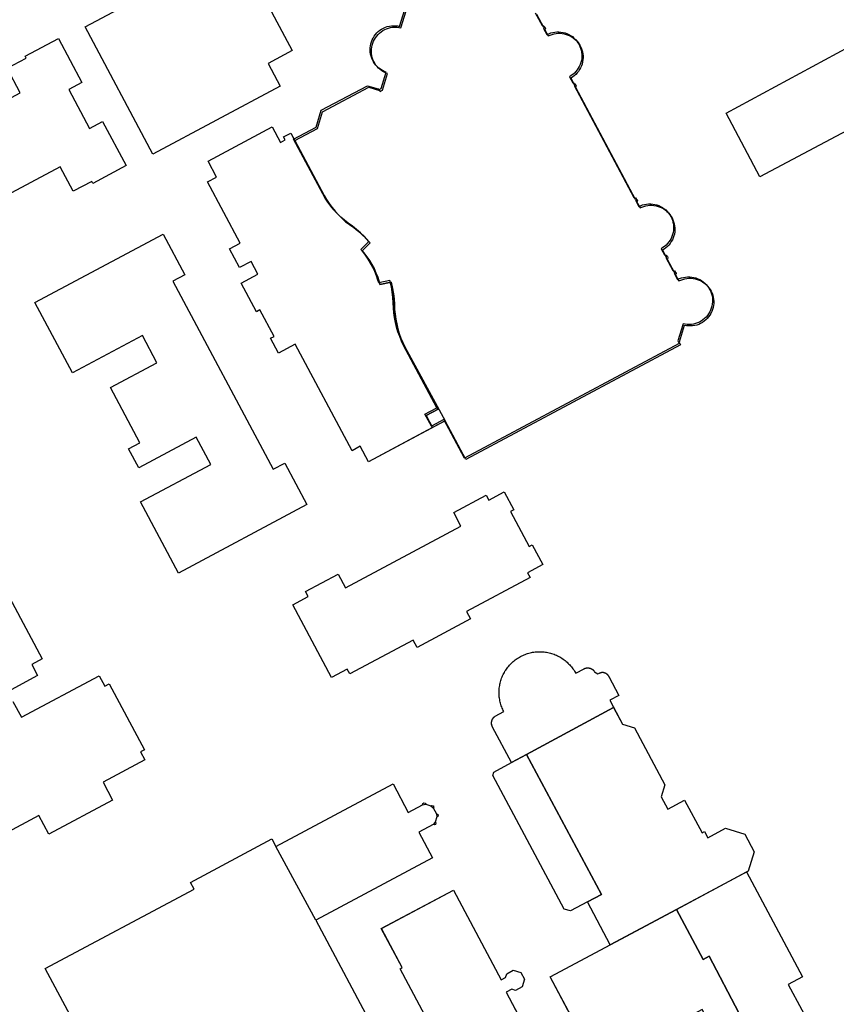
# Model space of a CAD drawing. Header units: inches. Extents: x 480978 to 483416, y 5454526 to 5457823.
# Tile 18 of 54: x 481376 to 481545, y 5456984 to 5457187. Entities that reach past the tile are written whole.
import ezdxf

# ---------------------------------------------------------------- set-up
doc = ezdxf.new("R2010")
doc.units = ezdxf.units.IN
doc.header["$MEASUREMENT"] = 0
for name, color, linetype in [('ubcv_building_records', 10, 'Continuous'), ('ubcv_buildings', 10, 'Continuous'), ('ubcv_subbuildings', 10, 'Continuous')]:
    doc.layers.add(name, color=color, linetype=linetype)

# ---------------------------------------------------------------- blocks, each defined once
blk = doc.blocks.new('ubcv_campus_buildings_ACAD_1_FMEBLOCK22')
at = {"layer": 'ubcv_building_records'}
for points in [[(-14.46, 42.21), (-8.94, 31.86), (-7.7, 32.51), (-1.56, 20.85), (-7.19, 17.85), (-9.15, 21.54), (-30.79, 9.98), (-40.56, 28.28)], [(29.77, -12.7), (40.56, -32.68), (40.16, -32.9), (40.37, -33.29), (34.17, -36.6), (33.96, -36.2), (32.09, -37.2), (32.3, -37.6), (26.1, -40.9), (25.89, -40.51), (22.71, -42.21), (19.81, -36.77), (17.42, -38.05), (16.7, -36.69), (15.65, -34.73), (14.42, -35.39), (12.95, -32.65), (14.19, -31.99), (25.81, -25.79), (21.24, -17.21)]]:
    blk.add_lwpolyline(points, close=True, dxfattribs=at)
blk = doc.blocks.new('ubcv_campus_buildings_ACAD_1_FMEBLOCK96')
at = {"layer": 'ubcv_buildings'}
for points in [[(3.14, 33.59), (13.02, 15.06), (13.9, 15.53), (14.14, 16.3), (15.48, 17.02), (17.08, 16.54), (17.8, 15.19), (17.31, 13.59), (15.97, 12.88), (15.19, 13.11), (14.01, 12.48), (23.77, -5.82), (9.2, -13.59), (6.01, -7.62), (2.07, -9.72), (6.81, -18.61), (-1.58, -23.08), (-1.08, -24.02), (-2.71, -24.89), (-2.36, -25.55), (-8.03, -28.57), (-8.33, -28.01), (-11.02, -29.45), (-10.68, -30.07), (-16.85, -33.36), (-17.21, -32.68), (-18.91, -33.59), (-29.46, -13.82), (-27.97, -13.03), (-28.31, -12.4), (-22.03, -9.04), (-21.67, -9.7), (-18.96, -8.26), (-19.28, -7.65), (-13.5, -4.56), (-13.15, -5.22), (-11.66, -4.43), (-11.31, -5.09), (0.68, 1.3), (-7.88, 17.34), (-7.44, 17.57), (-11.75, 25.64)], [(25.65, -20.59), (29.46, -27.71), (22.87, -31.23), (17.18, -20.57), (17.26, -20.29), (25.98, -15.64), (26.25, -15.72), (28.14, -19.26)]]:
    blk.add_lwpolyline(points, close=True, dxfattribs=at)

msp = doc.modelspace()

# ---------------------------------------------------------------- linework, layer by layer
at = {"layer": 'ubcv_building_records'}
for points in [[(481404.73, 5457193.55), (481404.51, 5457193.96), (481415.88, 5457200.03), (481418.58, 5457194.97), (481423.53, 5457197.61), (481432.56, 5457180.7), (481427.59, 5457178.05), (481430.1, 5457173.35), (481403.8, 5457159.32), (481389.78, 5457185.58)], [(481351.42, 5457134.01), (481341.2, 5457153.15), (481345.26, 5457155.31), (481343.19, 5457159.19), (481351.67, 5457163.72), (481351.88, 5457163.32), (481355.23, 5457165.1), (481357.22, 5457161.69), (481376.42, 5457171.94), (481373.71, 5457177.03), (481377.61, 5457179.11), (481377.4, 5457179.51), (481384.27, 5457183.18), (481389.12, 5457174.08), (481386.46, 5457172.66), (481390.74, 5457164.63), (481393.41, 5457166.05), (481398.27, 5457156.95), (481391.4, 5457153.28), (481391.18, 5457153.69), (481387.35, 5457151.64), (481384.63, 5457156.72), (481365.36, 5457146.44), (481367.3, 5457142.49)], [(481552.77, 5457184.28), (481552.05, 5457174.13), (481554.95, 5457168.3), (481529.13, 5457154.64), (481522.18, 5457167.76)], [(481462.71, 5457106.66), (481460.24, 5457105.34), (481461.56, 5457102.87), (481448.31, 5457095.8), (481446.61, 5457098.99), (481444.92, 5457098.09), (481433.2, 5457120.05), (481429.76, 5457118.22), (481428.11, 5457121.3), (481428.83, 5457121.69), (481425.91, 5457127.16), (481425.19, 5457126.77), (481422.04, 5457132.67), (481425.49, 5457134.5), (481424.06, 5457137.17), (481421.67, 5457135.89), (481419.59, 5457139.79), (481421.79, 5457140.96), (481415.06, 5457153.56), (481416.94, 5457154.57), (481415.19, 5457157.85), (481428.44, 5457164.93), (481430.14, 5457161.74), (481431.1, 5457162.26), (481430.77, 5457162.87), (481432.28, 5457163.67), (481439.15, 5457150.8), (481439.65, 5457149.94), (481440.2, 5457149.1), (481440.8, 5457148.29), (481441.45, 5457147.51), (481442.12, 5457146.76), (481442.86, 5457146.03), (481443.6, 5457145.36), (481444.38, 5457144.75), (481445.28, 5457144.13), (481446.13, 5457143.45), (481446.95, 5457142.74), (481447.74, 5457141.99), (481448.67, 5457141), (481447, 5457139.34), (481447.38, 5457138.91), (481447.96, 5457138.14), (481448.5, 5457137.34), (481449.01, 5457136.52), (481449.46, 5457135.67), (481449.86, 5457134.79), (481450.23, 5457133.89), (481450.54, 5457132.98), (481450.69, 5457132.43), (481452.99, 5457132.9), (481453.3, 5457131.58), (481453.49, 5457130.5), (481453.62, 5457129.42), (481453.7, 5457128.33), (481453.72, 5457127.24), (481453.8, 5457126.25), (481453.95, 5457125.27), (481454.14, 5457124.25), (481454.39, 5457123.27), (481454.67, 5457122.3), (481455.02, 5457121.35), (481455.41, 5457120.43), (481455.84, 5457119.53)], [(481398.78, 5457098.46), (481401.11, 5457099.7), (481395.02, 5457111.11), (481404.62, 5457116.23), (481401.62, 5457121.85), (481387.18, 5457114.15), (481379.43, 5457128.67), (481405.89, 5457142.8), (481410.39, 5457134.37), (481407.92, 5457133.05), (481428.63, 5457094.24), (481431.02, 5457095.51), (481435.59, 5457086.95), (481409.08, 5457072.8), (481401.24, 5457087.51), (481415.74, 5457095.25), (481412.74, 5457100.86), (481400.88, 5457094.53)], [(481481.68, 5457071.88), (481468.58, 5457064.89), (481469.41, 5457063.35), (481458.36, 5457057.45), (481457.54, 5457058.99), (481444.44, 5457052), (481443.91, 5457053), (481440.71, 5457051.29), (481432.71, 5457066.27), (481435.89, 5457067.96), (481435.32, 5457069.01), (481442.03, 5457072.59), (481443.54, 5457069.77), (481467.42, 5457082.51), (481465.92, 5457085.34), (481472.62, 5457088.92), (481473.18, 5457087.87), (481476.36, 5457089.56), (481478.31, 5457085.9), (481477.64, 5457085.54), (481481.51, 5457078.3), (481482.14, 5457078.63), (481484.31, 5457074.56), (481481.15, 5457072.88)], [(481498.15, 5457046.55), (481498.94, 5457045.06), (481480.96, 5457035.38), (481477.85, 5457033.7), (481473.95, 5457041.02), (481473.88, 5457041.15), (481473.83, 5457041.29), (481473.79, 5457041.43), (481473.76, 5457041.57), (481473.74, 5457041.72), (481473.73, 5457041.87), (481473.74, 5457042.01), (481473.76, 5457042.16), (481473.79, 5457042.3), (481473.84, 5457042.45), (481473.89, 5457042.58), (481473.96, 5457042.71), (481474.04, 5457042.84), (481474.13, 5457042.95), (481474.23, 5457043.06), (481474.34, 5457043.16), (481474.46, 5457043.25), (481476.28, 5457044.23), (481476.16, 5457044.46), (481476.04, 5457044.7), (481475.94, 5457044.94), (481475.84, 5457045.19), (481475.75, 5457045.43), (481475.67, 5457045.69), (481475.59, 5457045.94), (481475.53, 5457046.19), (481475.47, 5457046.45), (481475.42, 5457046.71), (481475.38, 5457046.97), (481475.34, 5457047.23), (481475.32, 5457047.5), (481475.3, 5457047.76), (481475.29, 5457048.02), (481475.29, 5457048.29), (481475.3, 5457048.55), (481475.31, 5457048.82), (481475.34, 5457049.08), (481475.37, 5457049.34), (481475.41, 5457049.6), (481475.46, 5457049.86), (481475.51, 5457050.12), (481475.58, 5457050.37), (481475.65, 5457050.63), (481475.73, 5457050.88), (481475.82, 5457051.13), (481475.92, 5457051.37), (481476.02, 5457051.62), (481476.13, 5457051.86), (481476.25, 5457052.09), (481476.38, 5457052.32), (481476.51, 5457052.55), (481476.65, 5457052.77), (481476.8, 5457052.99), (481476.95, 5457053.21), (481477.12, 5457053.42), (481477.28, 5457053.62), (481477.46, 5457053.82), (481477.64, 5457054.01), (481477.82, 5457054.2), (481478.02, 5457054.38), (481478.21, 5457054.56), (481478.42, 5457054.73), (481478.62, 5457054.89), (481478.84, 5457055.04), (481479.05, 5457055.19), (481479.28, 5457055.34), (481479.5, 5457055.47), (481479.74, 5457055.6), (481479.97, 5457055.72), (481480.21, 5457055.83), (481480.45, 5457055.94), (481480.7, 5457056.04), (481480.94, 5457056.13), (481481.19, 5457056.21), (481481.45, 5457056.28), (481481.7, 5457056.35), (481481.96, 5457056.41), (481482.22, 5457056.46), (481482.48, 5457056.5), (481482.74, 5457056.53), (481483.01, 5457056.56), (481483.27, 5457056.58), (481483.53, 5457056.59), (481483.8, 5457056.59), (481484.06, 5457056.58), (481484.32, 5457056.56), (481484.59, 5457056.54), (481484.85, 5457056.51), (481485.11, 5457056.47), (481485.37, 5457056.42), (481485.63, 5457056.36), (481485.88, 5457056.3), (481486.14, 5457056.22), (481486.39, 5457056.14), (481486.64, 5457056.06), (481486.88, 5457055.96), (481487.13, 5457055.85), (481487.36, 5457055.74), (481487.6, 5457055.62), (481487.83, 5457055.5), (481488.06, 5457055.36), (481488.28, 5457055.22), (481488.5, 5457055.08), (481488.72, 5457054.92), (481488.93, 5457054.76), (481489.13, 5457054.59), (481489.33, 5457054.42), (481489.52, 5457054.24), (481489.71, 5457054.05), (481489.89, 5457053.86), (481490.07, 5457053.66), (481490.23, 5457053.46), (481490.4, 5457053.25), (481490.55, 5457053.04), (481490.7, 5457052.82), (481490.84, 5457052.6), (481490.98, 5457052.37), (481491.11, 5457052.14), (481492.83, 5457053.06), (481492.85, 5457053.07), (481492.87, 5457053.08), (481492.89, 5457053.09), (481492.91, 5457053.1), (481492.94, 5457053.11), (481492.96, 5457053.12), (481492.98, 5457053.13), (481493, 5457053.14), (481493.02, 5457053.15), (481493.05, 5457053.16), (481493.07, 5457053.16), (481493.09, 5457053.17), (481493.11, 5457053.18), (481493.14, 5457053.19), (481493.16, 5457053.19), (481493.18, 5457053.2), (481493.2, 5457053.2), (481493.23, 5457053.21), (481493.25, 5457053.22), (481493.27, 5457053.22), (481493.3, 5457053.22), (481493.32, 5457053.23), (481493.34, 5457053.23), (481493.37, 5457053.24), (481493.39, 5457053.24), (481493.41, 5457053.24), (481493.44, 5457053.24), (481493.46, 5457053.25), (481493.48, 5457053.25), (481493.51, 5457053.25), (481493.53, 5457053.25), (481493.55, 5457053.25), (481493.58, 5457053.25), (481493.6, 5457053.25), (481493.63, 5457053.25), (481493.65, 5457053.25), (481493.67, 5457053.25), (481493.7, 5457053.25), (481493.72, 5457053.25), (481493.74, 5457053.25), (481493.77, 5457053.24), (481493.79, 5457053.24), (481493.81, 5457053.24), (481493.84, 5457053.24), (481493.86, 5457053.23), (481493.88, 5457053.23), (481493.91, 5457053.22), (481493.93, 5457053.22), (481493.95, 5457053.21), (481493.98, 5457053.21), (481494, 5457053.2), (481494.02, 5457053.2), (481494.04, 5457053.19), (481494.07, 5457053.19), (481494.09, 5457053.18), (481494.11, 5457053.17), (481494.13, 5457053.16), (481494.16, 5457053.16), (481494.18, 5457053.15), (481494.2, 5457053.14), (481494.22, 5457053.13), (481494.24, 5457053.12), (481494.27, 5457053.11), (481494.29, 5457053.1), (481494.31, 5457053.09), (481494.33, 5457053.08), (481494.35, 5457053.07), (481494.37, 5457053.06), (481494.39, 5457053.05), (481494.41, 5457053.04), (481494.43, 5457053.02), (481494.45, 5457053.01), (481494.47, 5457053), (481494.49, 5457052.99), (481494.51, 5457052.97), (481494.53, 5457052.96), (481494.55, 5457052.95), (481494.57, 5457052.93), (481494.59, 5457052.92), (481494.61, 5457052.91), (481494.63, 5457052.89), (481494.65, 5457052.88), (481494.66, 5457052.86), (481494.68, 5457052.84), (481494.7, 5457052.83), (481494.72, 5457052.81), (481494.73, 5457052.8), (481494.75, 5457052.78), (481494.77, 5457052.76), (481494.78, 5457052.75), (481494.8, 5457052.73), (481494.82, 5457052.71), (481494.83, 5457052.69), (481494.85, 5457052.68), (481494.86, 5457052.66), (481494.88, 5457052.64), (481494.89, 5457052.62), (481494.91, 5457052.6), (481494.92, 5457052.58), (481494.94, 5457052.56), (481495.02, 5457052.4), (481495.66, 5457052), (481496, 5457052.18), (481496.03, 5457052.19), (481496.05, 5457052.2), (481496.07, 5457052.21), (481496.09, 5457052.22), (481496.11, 5457052.23), (481496.13, 5457052.24), (481496.15, 5457052.25), (481496.18, 5457052.26), (481496.2, 5457052.26), (481496.22, 5457052.27), (481496.24, 5457052.28), (481496.26, 5457052.29), (481496.29, 5457052.29), (481496.31, 5457052.3), (481496.33, 5457052.3), (481496.35, 5457052.31), (481496.38, 5457052.31), (481496.4, 5457052.32), (481496.42, 5457052.32), (481496.45, 5457052.32), (481496.47, 5457052.33), (481496.49, 5457052.33), (481496.52, 5457052.33), (481496.54, 5457052.33), (481496.56, 5457052.34), (481496.58, 5457052.34), (481496.61, 5457052.34), (481496.63, 5457052.34), (481496.65, 5457052.34), (481496.68, 5457052.34), (481496.7, 5457052.34), (481496.72, 5457052.33), (481496.75, 5457052.33), (481496.77, 5457052.33), (481496.79, 5457052.33), (481496.82, 5457052.33), (481496.84, 5457052.32), (481496.86, 5457052.32), (481496.89, 5457052.31), (481496.91, 5457052.31), (481496.93, 5457052.31), (481496.95, 5457052.3), (481496.98, 5457052.29), (481497, 5457052.29), (481497.02, 5457052.28), (481497.04, 5457052.28), (481497.07, 5457052.27), (481497.09, 5457052.26), (481497.11, 5457052.25), (481497.13, 5457052.24), (481497.15, 5457052.24), (481497.18, 5457052.23), (481497.2, 5457052.22), (481497.22, 5457052.21), (481497.24, 5457052.2), (481497.26, 5457052.19), (481497.28, 5457052.18), (481497.3, 5457052.17), (481497.32, 5457052.15), (481497.34, 5457052.14), (481497.36, 5457052.13), (481497.38, 5457052.12), (481497.4, 5457052.11), (481497.42, 5457052.09), (481497.44, 5457052.08), (481497.46, 5457052.06), (481497.48, 5457052.05), (481497.49, 5457052.04), (481497.51, 5457052.02), (481497.53, 5457052.01), (481497.55, 5457051.99), (481497.56, 5457051.98), (481497.58, 5457051.96), (481497.6, 5457051.94), (481497.61, 5457051.93), (481497.63, 5457051.91), (481497.65, 5457051.89), (481497.66, 5457051.88), (481497.68, 5457051.86), (481497.69, 5457051.84), (481497.71, 5457051.82), (481497.72, 5457051.8), (481497.73, 5457051.79), (481497.75, 5457051.77), (481497.76, 5457051.75), (481497.77, 5457051.73), (481497.79, 5457051.71), (481497.8, 5457051.69), (481497.81, 5457051.67), (481497.82, 5457051.65), (481497.83, 5457051.63), (481497.85, 5457051.61), (481497.86, 5457051.59), (481497.87, 5457051.57), (481497.88, 5457051.55), (481497.89, 5457051.52), (481497.9, 5457051.5), (481497.9, 5457051.48), (481497.91, 5457051.46), (481497.92, 5457051.44), (481500, 5457047.54)], [(481527.94, 5457015.3), (481526.73, 5457011.3), (481511.91, 5457003.39), (481498.24, 5456996.1), (481493.53, 5457004.92), (481496.42, 5457006.47), (481480.96, 5457035.38), (481498.94, 5457045.06), (481500.77, 5457041.63), (481503.23, 5457040.88), (481509.5, 5457029.13), (481508.78, 5457026.62), (481510.14, 5457024.08), (481513.6, 5457025.93), (481517.2, 5457019.19), (481517.72, 5457019.47), (481518.42, 5457018.17), (481522.07, 5457020.13), (481526.01, 5457018.93)], [(481496.42, 5457006.47), (481493.53, 5457004.92), (481490.04, 5457003.06), (481488.76, 5457003.45), (481474.02, 5457031.06), (481474.22, 5457031.73), (481477.85, 5457033.7), (481480.96, 5457035.38)], [(481437.44, 5457001.15), (481429.21, 5457016.4), (481453.4, 5457029.31), (481456.54, 5457023.42), (481459.49, 5457025), (481459.57, 5457025.26), (481459.77, 5457025.37), (481460.03, 5457025.29), (481460.14, 5457025.09), (481461.22, 5457024.76), (481461.42, 5457024.87), (481461.68, 5457024.79), (481461.79, 5457024.59), (481461.71, 5457024.33), (481462.36, 5457023.12), (481462.61, 5457023.04), (481462.72, 5457022.84), (481462.64, 5457022.58), (481462.44, 5457022.47), (481462.11, 5457021.39), (481462.22, 5457021.19), (481462.14, 5457020.93), (481461.94, 5457020.82), (481461.68, 5457020.9), (481458.72, 5457019.32), (481461.55, 5457014.02)], [(481465.86, 5457007.39), (481475.75, 5456988.87), (481476.63, 5456989.33), (481476.86, 5456990.11), (481478.21, 5456990.83), (481479.8, 5456990.34), (481480.52, 5456989), (481480.04, 5456987.4), (481478.69, 5456986.68), (481477.92, 5456986.91), (481476.73, 5456986.28), (481483.32, 5456973.93), (481468.74, 5456966.19), (481463.9, 5456975.44), (481463.41, 5456975.11), (481454.85, 5456991.14), (481455.28, 5456991.37), (481450.98, 5456999.45)]]:
    msp.add_lwpolyline(points, close=True, dxfattribs=at)
for points in [[(481482.76, 5457188.51), (481484.19, 5457185.84), (481484.26, 5457185.88), (481484.51, 5457185.8), (481484.63, 5457185.57), (481484.56, 5457185.32), (481484.49, 5457185.28), (481485.17, 5457183.99), (481485.56, 5457184.17), (481485.96, 5457184.32), (481486.37, 5457184.43), (481486.79, 5457184.51), (481487.22, 5457184.55), (481487.65, 5457184.55), (481488.07, 5457184.51), (481488.49, 5457184.44), (481488.91, 5457184.33), (481489.31, 5457184.19), (481489.7, 5457184.01), (481490.07, 5457183.8), (481490.42, 5457183.56), (481490.75, 5457183.28), (481491.06, 5457182.98), (481491.33, 5457182.66), (481491.58, 5457182.31), (481491.8, 5457181.94), (481491.98, 5457181.56), (481492.13, 5457181.16), (481492.25, 5457180.75), (481492.33, 5457180.33), (481492.37, 5457179.9), (481492.38, 5457179.47), (481492.35, 5457179.05), (481492.28, 5457178.63), (481492.17, 5457178.21), (481492.03, 5457177.81), (481491.86, 5457177.42), (481491.65, 5457177.04), (481491.41, 5457176.69), (481491.14, 5457176.36), (481490.85, 5457176.05), (481490.53, 5457175.77), (481490.18, 5457175.52), (481489.81, 5457175.3), (481490.5, 5457174), (481490.58, 5457174.04), (481490.83, 5457173.97), (481490.95, 5457173.74), (481490.87, 5457173.49), (481490.8, 5457173.45), (481503.14, 5457150.33), (481503.21, 5457150.37), (481503.46, 5457150.3), (481503.58, 5457150.07), (481503.51, 5457149.82), (481503.43, 5457149.78), (481504.12, 5457148.49), (481504.51, 5457148.67), (481504.91, 5457148.81), (481505.32, 5457148.92), (481505.75, 5457149), (481506.17, 5457149.04), (481506.6, 5457149.04), (481507.02, 5457149), (481507.44, 5457148.93), (481507.86, 5457148.82), (481508.26, 5457148.68), (481508.65, 5457148.5), (481509.02, 5457148.29), (481509.37, 5457148.05), (481509.7, 5457147.78), (481510, 5457147.48), (481510.28, 5457147.15), (481510.53, 5457146.8), (481510.75, 5457146.44), (481510.93, 5457146.05), (481511.08, 5457145.65), (481511.2, 5457145.24), (481511.28, 5457144.82), (481511.32, 5457144.39), (481511.33, 5457143.97), (481511.3, 5457143.54), (481511.23, 5457143.12), (481511.12, 5457142.7), (481510.98, 5457142.3), (481510.81, 5457141.91), (481510.6, 5457141.54), (481510.36, 5457141.18), (481510.1, 5457140.85), (481509.8, 5457140.54), (481509.48, 5457140.26), (481509.13, 5457140.01), (481508.77, 5457139.79), (481509.45, 5457138.5), (481509.53, 5457138.54), (481509.77, 5457138.46), (481509.9, 5457138.23), (481509.82, 5457137.98), (481509.75, 5457137.94), (481511.18, 5457135.27), (481511.25, 5457135.31), (481511.5, 5457135.23), (481511.62, 5457135), (481511.55, 5457134.75), (481511.47, 5457134.71), (481512.16, 5457133.43), (481512.55, 5457133.61), (481512.96, 5457133.76), (481513.38, 5457133.87), (481513.8, 5457133.94), (481514.23, 5457133.98), (481514.67, 5457133.98), (481515.1, 5457133.94), (481515.52, 5457133.86), (481515.94, 5457133.75), (481516.34, 5457133.6), (481516.74, 5457133.42), (481517.11, 5457133.2), (481517.46, 5457132.95), (481517.79, 5457132.67), (481518.1, 5457132.36), (481518.37, 5457132.03), (481518.62, 5457131.67), (481518.83, 5457131.3), (481519.01, 5457130.9), (481519.15, 5457130.5), (481519.26, 5457130.08), (481519.33, 5457129.65), (481519.37, 5457129.22), (481519.36, 5457128.79), (481519.32, 5457128.36), (481519.24, 5457127.93), (481519.12, 5457127.52), (481518.97, 5457127.11), (481518.78, 5457126.72), (481518.56, 5457126.35), (481518.31, 5457126), (481518.03, 5457125.67), (481517.72, 5457125.37), (481517.38, 5457125.1), (481517.02, 5457124.86), (481516.65, 5457124.65), (481516.25, 5457124.47), (481515.84, 5457124.33), (481515.42, 5457124.22), (481515, 5457124.16), (481514.57, 5457124.13), (481514.13, 5457124.13), (481513.7, 5457124.18), (481513.28, 5457124.26), (481512.22, 5457120.76), (481512.5, 5457120.23), (481468.14, 5457096.56), (481463.88, 5457104.55), (481461.3, 5457103.17), (481459.98, 5457105.64), (481462.45, 5457106.96), (481455.58, 5457119.83), (481455.15, 5457120.72), (481454.76, 5457121.65), (481454.41, 5457122.6), (481454.13, 5457123.57), (481453.88, 5457124.55), (481453.69, 5457125.57), (481453.53, 5457126.55), (481453.46, 5457127.54), (481453.44, 5457128.63), (481453.36, 5457129.72), (481453.23, 5457130.8), (481453.04, 5457131.88), (481452.73, 5457133.2), (481450.43, 5457132.73), (481450.28, 5457133.28), (481449.97, 5457134.19), (481449.6, 5457135.09), (481449.2, 5457135.97), (481448.75, 5457136.82), (481448.24, 5457137.64), (481447.7, 5457138.44), (481447.12, 5457139.21), (481446.74, 5457139.64), (481448.41, 5457141.29), (481447.48, 5457142.29), (481446.69, 5457143.04), (481445.87, 5457143.75), (481445.01, 5457144.43), (481444.12, 5457145.05), (481443.34, 5457145.66), (481442.6, 5457146.33), (481441.86, 5457147.06), (481441.19, 5457147.81), (481440.54, 5457148.59), (481439.94, 5457149.4), (481439.39, 5457150.24), (481438.89, 5457151.1), (481432.85, 5457162.42), (481437.53, 5457164.91), (481438.58, 5457168.36), (481448.1, 5457173.44), (481450.33, 5457172.76), (481450.44, 5457172.57), (481450.92, 5457172.83), (481451.96, 5457176.25), (481451.56, 5457176.4), (481451.18, 5457176.6), (481450.82, 5457176.82), (481450.47, 5457177.08), (481450.15, 5457177.36), (481449.86, 5457177.68), (481449.59, 5457178.01), (481449.36, 5457178.37), (481449.15, 5457178.75), (481448.98, 5457179.14), (481448.85, 5457179.55), (481448.75, 5457179.96), (481448.69, 5457180.39), (481448.66, 5457180.82), (481448.67, 5457181.24), (481448.72, 5457181.67), (481448.81, 5457182.09), (481448.93, 5457182.5), (481449.08, 5457182.9), (481449.28, 5457183.28), (481449.5, 5457183.65), (481449.75, 5457183.99), (481450.04, 5457184.32), (481450.35, 5457184.61), (481450.68, 5457184.88), (481451.04, 5457185.12), (481451.41, 5457185.32), (481451.81, 5457185.49), (481452.21, 5457185.63), (481452.63, 5457185.73), (481453.05, 5457185.8), (481453.48, 5457185.83), (481453.91, 5457185.82), (481454.33, 5457185.77), (481454.75, 5457185.69), (481455.82, 5457189.19)], [(481371.3, 5457073.1), (481380.91, 5457055.09), (481378.78, 5457053.96), (481379.99, 5457051.68), (481374.51, 5457048.75)], [(481374.89, 5457046.32), (481376.64, 5457043.04), (481392.71, 5457051.62), (481393.87, 5457049.45), (481394.8, 5457049.95), (481402.06, 5457036.35), (481401.22, 5457035.9), (481402.1, 5457034.26), (481393.5, 5457029.67), (481395.48, 5457025.96), (481382.32, 5457018.93), (481380.26, 5457022.79), (481365.57, 5457014.95)], [(481394.53, 5456966.91), (481381.58, 5456991.16), (481412.3, 5457007.56), (481411.55, 5457008.96), (481428.38, 5457017.94), (481429.21, 5457016.4), (481453.4, 5457029.31), (481456.54, 5457023.42), (481459.49, 5457025), (481459.57, 5457025.26), (481459.77, 5457025.37), (481460.03, 5457025.29), (481460.14, 5457025.09), (481461.22, 5457024.76), (481461.42, 5457024.87), (481461.68, 5457024.79), (481461.79, 5457024.59), (481461.71, 5457024.33), (481462.36, 5457023.12), (481462.61, 5457023.04), (481462.72, 5457022.84), (481462.64, 5457022.58), (481462.44, 5457022.47), (481462.11, 5457021.39), (481462.22, 5457021.19), (481462.14, 5457020.93), (481461.94, 5457020.82), (481461.68, 5457020.9), (481458.72, 5457019.32), (481461.55, 5457014.02), (481437.44, 5457001.15), (481450.06, 5456977.5)], [(481524.81, 5456982.04), (481518.67, 5456993.7), (481517.44, 5456993.04), (481517.43, 5456993.05), (481511.91, 5457003.39), (481526.41, 5457011.13), (481537.97, 5456989.46), (481535.02, 5456987.89), (481540.6, 5456977.43)]]:
    msp.add_lwpolyline(points, dxfattribs=at)
at = {"layer": 'ubcv_buildings'}
for points in [[(481404.73, 5457193.55), (481404.51, 5457193.96), (481415.88, 5457200.03), (481418.58, 5457194.97), (481423.53, 5457197.61), (481432.56, 5457180.7), (481427.59, 5457178.05), (481430.1, 5457173.35), (481403.8, 5457159.32), (481389.78, 5457185.58)], [(481351.42, 5457134.01), (481341.2, 5457153.15), (481345.26, 5457155.31), (481343.19, 5457159.19), (481351.67, 5457163.72), (481351.88, 5457163.32), (481355.23, 5457165.1), (481357.22, 5457161.69), (481376.42, 5457171.94), (481373.71, 5457177.03), (481377.61, 5457179.11), (481377.4, 5457179.51), (481384.27, 5457183.18), (481389.12, 5457174.08), (481386.46, 5457172.66), (481390.74, 5457164.63), (481393.41, 5457166.05), (481398.27, 5457156.95), (481391.4, 5457153.28), (481391.18, 5457153.69), (481387.35, 5457151.64), (481384.63, 5457156.72), (481365.36, 5457146.44), (481367.3, 5457142.49)], [(481552.77, 5457184.28), (481552.05, 5457174.13), (481554.95, 5457168.3), (481529.13, 5457154.64), (481522.18, 5457167.76)], [(481455.84, 5457119.53), (481464.14, 5457104.25), (481448.31, 5457095.8), (481446.61, 5457098.99), (481444.92, 5457098.09), (481433.2, 5457120.05), (481429.76, 5457118.22), (481428.11, 5457121.3), (481428.83, 5457121.69), (481425.91, 5457127.16), (481425.19, 5457126.77), (481422.04, 5457132.67), (481425.49, 5457134.5), (481424.06, 5457137.17), (481421.67, 5457135.89), (481419.59, 5457139.79), (481421.79, 5457140.96), (481415.06, 5457153.56), (481416.94, 5457154.57), (481415.19, 5457157.85), (481428.44, 5457164.93), (481430.14, 5457161.74), (481431.1, 5457162.26), (481430.77, 5457162.87), (481432.28, 5457163.67), (481433.11, 5457162.12), (481439.15, 5457150.8), (481439.65, 5457149.94), (481440.2, 5457149.1), (481440.8, 5457148.29), (481441.45, 5457147.51), (481442.12, 5457146.76), (481442.86, 5457146.03), (481443.6, 5457145.36), (481444.38, 5457144.75), (481445.28, 5457144.13), (481446.13, 5457143.45), (481446.95, 5457142.74), (481447.74, 5457141.99), (481448.67, 5457141), (481447, 5457139.34), (481447.38, 5457138.91), (481447.96, 5457138.14), (481448.5, 5457137.34), (481449.01, 5457136.52), (481449.46, 5457135.67), (481449.86, 5457134.79), (481450.23, 5457133.89), (481450.54, 5457132.98), (481450.69, 5457132.43), (481452.99, 5457132.9), (481453.3, 5457131.58), (481453.49, 5457130.5), (481453.62, 5457129.42), (481453.7, 5457128.33), (481453.72, 5457127.24), (481453.8, 5457126.25), (481453.95, 5457125.27), (481454.14, 5457124.25), (481454.39, 5457123.27), (481454.67, 5457122.3), (481455.02, 5457121.35), (481455.41, 5457120.43)], [(481398.78, 5457098.46), (481401.11, 5457099.7), (481395.02, 5457111.11), (481404.62, 5457116.23), (481401.62, 5457121.85), (481387.18, 5457114.15), (481379.43, 5457128.67), (481405.89, 5457142.8), (481410.39, 5457134.37), (481407.92, 5457133.05), (481428.63, 5457094.24), (481431.02, 5457095.51), (481435.59, 5457086.95), (481409.08, 5457072.8), (481401.24, 5457087.51), (481415.74, 5457095.25), (481412.74, 5457100.86), (481400.88, 5457094.53)], [(481481.68, 5457071.88), (481468.58, 5457064.89), (481469.41, 5457063.35), (481458.36, 5457057.45), (481457.54, 5457058.99), (481444.44, 5457052), (481443.91, 5457053), (481440.71, 5457051.29), (481432.71, 5457066.27), (481435.89, 5457067.96), (481435.32, 5457069.01), (481442.03, 5457072.59), (481443.54, 5457069.77), (481467.42, 5457082.51), (481465.92, 5457085.34), (481472.62, 5457088.92), (481473.18, 5457087.87), (481476.36, 5457089.56), (481478.31, 5457085.9), (481477.64, 5457085.54), (481481.51, 5457078.3), (481482.14, 5457078.63), (481484.31, 5457074.56), (481481.15, 5457072.88)], [(481527.94, 5457015.3), (481526.73, 5457011.3), (481511.91, 5457003.39), (481498.24, 5456996.1), (481493.53, 5457004.92), (481490.04, 5457003.06), (481488.76, 5457003.45), (481474.02, 5457031.06), (481474.22, 5457031.73), (481477.85, 5457033.7), (481473.95, 5457041.02), (481473.94, 5457041.04), (481473.93, 5457041.06), (481473.92, 5457041.08), (481473.9, 5457041.11), (481473.89, 5457041.13), (481473.88, 5457041.15), (481473.87, 5457041.17), (481473.86, 5457041.2), (481473.85, 5457041.22), (481473.84, 5457041.24), (481473.84, 5457041.27), (481473.83, 5457041.29), (481473.82, 5457041.32), (481473.81, 5457041.34), (481473.8, 5457041.36), (481473.8, 5457041.39), (481473.79, 5457041.41), (481473.78, 5457041.44), (481473.78, 5457041.46), (481473.77, 5457041.49), (481473.77, 5457041.51), (481473.76, 5457041.53), (481473.76, 5457041.56), (481473.75, 5457041.58), (481473.75, 5457041.61), (481473.75, 5457041.63), (481473.74, 5457041.66), (481473.74, 5457041.68), (481473.74, 5457041.71), (481473.74, 5457041.73), (481473.74, 5457041.76), (481473.73, 5457041.78), (481473.73, 5457041.81), (481473.73, 5457041.83), (481473.73, 5457041.86), (481473.73, 5457041.88), (481473.73, 5457041.91), (481473.73, 5457041.93), (481473.74, 5457041.96), (481473.74, 5457041.98), (481473.74, 5457042.01), (481473.74, 5457042.03), (481473.75, 5457042.06), (481473.75, 5457042.08), (481473.75, 5457042.11), (481473.76, 5457042.13), (481473.76, 5457042.16), (481473.76, 5457042.18), (481473.77, 5457042.21), (481473.77, 5457042.23), (481473.78, 5457042.26), (481473.79, 5457042.28), (481473.79, 5457042.31), (481473.8, 5457042.33), (481473.81, 5457042.35), (481473.81, 5457042.38), (481473.82, 5457042.4), (481473.83, 5457042.43), (481473.84, 5457042.45), (481473.85, 5457042.47), (481473.86, 5457042.5), (481473.87, 5457042.52), (481473.88, 5457042.54), (481473.89, 5457042.57), (481473.9, 5457042.59), (481473.91, 5457042.61), (481473.92, 5457042.63), (481473.93, 5457042.66), (481473.94, 5457042.68), (481473.96, 5457042.7), (481473.97, 5457042.72), (481473.98, 5457042.74), (481473.99, 5457042.76), (481474.01, 5457042.79), (481474.02, 5457042.81), (481474.04, 5457042.83), (481474.05, 5457042.85), (481474.06, 5457042.87), (481474.08, 5457042.89), (481474.09, 5457042.91), (481474.11, 5457042.93), (481474.13, 5457042.95), (481474.14, 5457042.97), (481474.16, 5457042.99), (481474.18, 5457043), (481474.19, 5457043.02), (481474.21, 5457043.04), (481474.23, 5457043.06), (481474.25, 5457043.08), (481474.26, 5457043.09), (481474.28, 5457043.11), (481474.3, 5457043.13), (481474.32, 5457043.15), (481474.34, 5457043.16), (481474.36, 5457043.18), (481474.38, 5457043.19), (481474.4, 5457043.21), (481474.42, 5457043.22), (481474.44, 5457043.24), (481474.46, 5457043.25), (481476.28, 5457044.23), (481476.16, 5457044.46), (481476.04, 5457044.7), (481475.94, 5457044.94), (481475.84, 5457045.19), (481475.75, 5457045.43), (481475.67, 5457045.69), (481475.59, 5457045.94), (481475.53, 5457046.19), (481475.47, 5457046.45), (481475.42, 5457046.71), (481475.38, 5457046.97), (481475.34, 5457047.23), (481475.32, 5457047.5), (481475.3, 5457047.76), (481475.29, 5457048.02), (481475.29, 5457048.29), (481475.3, 5457048.55), (481475.31, 5457048.82), (481475.34, 5457049.08), (481475.37, 5457049.34), (481475.41, 5457049.6), (481475.46, 5457049.86), (481475.51, 5457050.12), (481475.58, 5457050.37), (481475.65, 5457050.63), (481475.73, 5457050.88), (481475.82, 5457051.13), (481475.92, 5457051.37), (481476.02, 5457051.62), (481476.13, 5457051.86), (481476.25, 5457052.09), (481476.38, 5457052.32), (481476.51, 5457052.55), (481476.65, 5457052.77), (481476.8, 5457052.99), (481476.95, 5457053.21), (481477.12, 5457053.42), (481477.28, 5457053.62), (481477.46, 5457053.82), (481477.64, 5457054.01), (481477.82, 5457054.2), (481478.02, 5457054.38), (481478.21, 5457054.56), (481478.42, 5457054.73), (481478.62, 5457054.89), (481478.84, 5457055.04), (481479.05, 5457055.19), (481479.28, 5457055.34), (481479.5, 5457055.47), (481479.74, 5457055.6), (481479.97, 5457055.72), (481480.21, 5457055.83), (481480.45, 5457055.94), (481480.7, 5457056.04), (481480.94, 5457056.13), (481481.19, 5457056.21), (481481.45, 5457056.28), (481481.7, 5457056.35), (481481.96, 5457056.41), (481482.22, 5457056.46), (481482.48, 5457056.5), (481482.74, 5457056.53), (481483.01, 5457056.56), (481483.27, 5457056.58), (481483.53, 5457056.59), (481483.8, 5457056.59), (481484.06, 5457056.58), (481484.32, 5457056.56), (481484.59, 5457056.54), (481484.85, 5457056.51), (481485.11, 5457056.47), (481485.37, 5457056.42), (481485.63, 5457056.36), (481485.88, 5457056.3), (481486.14, 5457056.22), (481486.39, 5457056.14), (481486.64, 5457056.06), (481486.88, 5457055.96), (481487.13, 5457055.85), (481487.36, 5457055.74), (481487.6, 5457055.62), (481487.83, 5457055.5), (481488.06, 5457055.36), (481488.28, 5457055.22), (481488.5, 5457055.08), (481488.72, 5457054.92), (481488.93, 5457054.76), (481489.13, 5457054.59), (481489.33, 5457054.42), (481489.52, 5457054.24), (481489.71, 5457054.05), (481489.89, 5457053.86), (481490.07, 5457053.66), (481490.23, 5457053.46), (481490.4, 5457053.25), (481490.55, 5457053.04), (481490.7, 5457052.82), (481490.84, 5457052.6), (481490.98, 5457052.37), (481491.11, 5457052.14), (481492.83, 5457053.06), (481492.85, 5457053.07), (481492.87, 5457053.08), (481492.89, 5457053.09), (481492.91, 5457053.1), (481492.94, 5457053.11), (481492.96, 5457053.12), (481492.98, 5457053.13), (481493, 5457053.14), (481493.02, 5457053.15), (481493.05, 5457053.16), (481493.07, 5457053.16), (481493.09, 5457053.17), (481493.11, 5457053.18), (481493.14, 5457053.19), (481493.16, 5457053.19), (481493.18, 5457053.2), (481493.2, 5457053.2), (481493.23, 5457053.21), (481493.25, 5457053.22), (481493.27, 5457053.22), (481493.3, 5457053.22), (481493.32, 5457053.23), (481493.34, 5457053.23), (481493.37, 5457053.24), (481493.39, 5457053.24), (481493.41, 5457053.24), (481493.44, 5457053.24), (481493.46, 5457053.25), (481493.48, 5457053.25), (481493.51, 5457053.25), (481493.53, 5457053.25), (481493.55, 5457053.25), (481493.58, 5457053.25), (481493.6, 5457053.25), (481493.63, 5457053.25), (481493.65, 5457053.25), (481493.67, 5457053.25), (481493.7, 5457053.25), (481493.72, 5457053.25), (481493.74, 5457053.25), (481493.77, 5457053.24), (481493.79, 5457053.24), (481493.81, 5457053.24), (481493.84, 5457053.24), (481493.86, 5457053.23), (481493.88, 5457053.23), (481493.91, 5457053.22), (481493.93, 5457053.22), (481493.95, 5457053.21), (481493.98, 5457053.21), (481494, 5457053.2), (481494.02, 5457053.2), (481494.04, 5457053.19), (481494.07, 5457053.19), (481494.09, 5457053.18), (481494.11, 5457053.17), (481494.13, 5457053.16), (481494.16, 5457053.16), (481494.18, 5457053.15), (481494.2, 5457053.14), (481494.22, 5457053.13), (481494.24, 5457053.12), (481494.27, 5457053.11), (481494.29, 5457053.1), (481494.31, 5457053.09), (481494.33, 5457053.08), (481494.35, 5457053.07), (481494.37, 5457053.06), (481494.39, 5457053.05), (481494.41, 5457053.04), (481494.43, 5457053.02), (481494.45, 5457053.01), (481494.47, 5457053), (481494.49, 5457052.99), (481494.51, 5457052.97), (481494.53, 5457052.96), (481494.55, 5457052.95), (481494.57, 5457052.93), (481494.59, 5457052.92), (481494.61, 5457052.91), (481494.63, 5457052.89), (481494.65, 5457052.88), (481494.66, 5457052.86), (481494.68, 5457052.84), (481494.7, 5457052.83), (481494.72, 5457052.81), (481494.73, 5457052.8), (481494.75, 5457052.78), (481494.77, 5457052.76), (481494.78, 5457052.75), (481494.8, 5457052.73), (481494.82, 5457052.71), (481494.83, 5457052.69), (481494.85, 5457052.68), (481494.86, 5457052.66), (481494.88, 5457052.64), (481494.89, 5457052.62), (481494.91, 5457052.6), (481494.92, 5457052.58), (481494.94, 5457052.56), (481495.02, 5457052.4), (481495.66, 5457052), (481496, 5457052.18), (481496.03, 5457052.19), (481496.05, 5457052.2), (481496.07, 5457052.21), (481496.09, 5457052.22), (481496.11, 5457052.23), (481496.13, 5457052.24), (481496.15, 5457052.25), (481496.18, 5457052.26), (481496.2, 5457052.26), (481496.22, 5457052.27), (481496.24, 5457052.28), (481496.26, 5457052.29), (481496.29, 5457052.29), (481496.31, 5457052.3), (481496.33, 5457052.3), (481496.35, 5457052.31), (481496.38, 5457052.31), (481496.4, 5457052.32), (481496.42, 5457052.32), (481496.45, 5457052.32), (481496.47, 5457052.33), (481496.49, 5457052.33), (481496.52, 5457052.33), (481496.54, 5457052.33), (481496.56, 5457052.34), (481496.58, 5457052.34), (481496.61, 5457052.34), (481496.63, 5457052.34), (481496.65, 5457052.34), (481496.68, 5457052.34), (481496.7, 5457052.34), (481496.72, 5457052.33), (481496.75, 5457052.33), (481496.77, 5457052.33), (481496.79, 5457052.33), (481496.82, 5457052.33), (481496.84, 5457052.32), (481496.86, 5457052.32), (481496.89, 5457052.31), (481496.91, 5457052.31), (481496.93, 5457052.31), (481496.95, 5457052.3), (481496.98, 5457052.29), (481497, 5457052.29), (481497.02, 5457052.28), (481497.04, 5457052.28), (481497.07, 5457052.27), (481497.09, 5457052.26), (481497.11, 5457052.25), (481497.13, 5457052.24), (481497.15, 5457052.24), (481497.18, 5457052.23), (481497.2, 5457052.22), (481497.22, 5457052.21), (481497.24, 5457052.2), (481497.26, 5457052.19), (481497.28, 5457052.18), (481497.3, 5457052.17), (481497.32, 5457052.15), (481497.34, 5457052.14), (481497.36, 5457052.13), (481497.38, 5457052.12), (481497.4, 5457052.11), (481497.42, 5457052.09), (481497.44, 5457052.08), (481497.46, 5457052.06), (481497.48, 5457052.05), (481497.49, 5457052.04), (481497.51, 5457052.02), (481497.53, 5457052.01), (481497.55, 5457051.99), (481497.56, 5457051.98), (481497.58, 5457051.96), (481497.6, 5457051.94), (481497.61, 5457051.93), (481497.63, 5457051.91), (481497.65, 5457051.89), (481497.66, 5457051.88), (481497.68, 5457051.86), (481497.69, 5457051.84), (481497.71, 5457051.82), (481497.72, 5457051.8), (481497.73, 5457051.79), (481497.75, 5457051.77), (481497.76, 5457051.75), (481497.77, 5457051.73), (481497.79, 5457051.71), (481497.8, 5457051.69), (481497.81, 5457051.67), (481497.82, 5457051.65), (481497.83, 5457051.63), (481497.85, 5457051.61), (481497.86, 5457051.59), (481497.87, 5457051.57), (481497.88, 5457051.55), (481497.89, 5457051.52), (481497.9, 5457051.5), (481497.9, 5457051.48), (481497.91, 5457051.46), (481497.92, 5457051.44), (481500, 5457047.54), (481498.15, 5457046.55), (481500.77, 5457041.63), (481503.23, 5457040.88), (481509.5, 5457029.13), (481508.78, 5457026.62), (481510.14, 5457024.08), (481513.6, 5457025.93), (481517.2, 5457019.19), (481517.72, 5457019.47), (481518.42, 5457018.17), (481522.07, 5457020.13), (481526.01, 5457018.93)], [(481412.3, 5457007.56), (481411.55, 5457008.96), (481428.38, 5457017.94), (481429.21, 5457016.4), (481453.4, 5457029.31), (481456.54, 5457023.42), (481459.49, 5457025), (481460.14, 5457025.09), (481461.22, 5457024.76), (481461.71, 5457024.33), (481462.36, 5457023.12), (481462.44, 5457022.47), (481462.11, 5457021.39), (481461.68, 5457020.9), (481458.72, 5457019.32), (481461.55, 5457014.02), (481437.44, 5457001.15), (481450.06, 5456977.5), (481429.3, 5456966.42), (481424.11, 5456976.14), (481418.32, 5456973.05), (481415.6, 5456978.15), (481394.53, 5456966.91), (481381.58, 5456991.16)]]:
    msp.add_lwpolyline(points, close=True, dxfattribs=at)
for points in [[(481371.3, 5457073.1), (481380.91, 5457055.09), (481378.78, 5457053.96), (481379.99, 5457051.68), (481374.51, 5457048.75)], [(481374.89, 5457046.32), (481376.64, 5457043.04), (481392.71, 5457051.62), (481393.87, 5457049.45), (481394.8, 5457049.95), (481402.06, 5457036.35), (481401.22, 5457035.9), (481402.1, 5457034.26), (481393.5, 5457029.67), (481395.48, 5457025.96), (481382.32, 5457018.93), (481380.26, 5457022.79), (481365.57, 5457014.95)], [(481495.57, 5456971.17), (481485.81, 5456989.46), (481511.91, 5457003.39), (481526.41, 5457011.13), (481537.97, 5456989.46), (481535.02, 5456987.89), (481540.6, 5456977.43)]]:
    msp.add_lwpolyline(points, dxfattribs=at)
at = {"layer": 'ubcv_subbuildings'}
msp.add_lwpolyline([(481483.02, 5457188.21), (481484.45, 5457185.54), (481484.52, 5457185.58), (481484.77, 5457185.5), (481484.89, 5457185.27), (481484.82, 5457185.02), (481484.75, 5457184.98), (481485.43, 5457183.7), (481485.82, 5457183.88), (481486.22, 5457184.02), (481486.63, 5457184.13), (481487.06, 5457184.21), (481487.48, 5457184.25), (481487.91, 5457184.25), (481488.33, 5457184.21), (481488.76, 5457184.14), (481489.17, 5457184.03), (481489.57, 5457183.89), (481489.96, 5457183.71), (481490.33, 5457183.5), (481490.68, 5457183.26), (481491.01, 5457182.98), (481491.32, 5457182.68), (481491.59, 5457182.36), (481491.84, 5457182.01), (481492.06, 5457181.64), (481492.24, 5457181.26), (481492.4, 5457180.86), (481492.51, 5457180.45), (481492.59, 5457180.03), (481492.63, 5457179.6), (481492.64, 5457179.18), (481492.61, 5457178.75), (481492.54, 5457178.33), (481492.43, 5457177.91), (481492.29, 5457177.51), (481492.12, 5457177.12), (481491.91, 5457176.75), (481491.67, 5457176.39), (481491.41, 5457176.06), (481491.11, 5457175.75), (481490.79, 5457175.47), (481490.44, 5457175.22), (481490.08, 5457175), (481490.77, 5457173.7), (481490.84, 5457173.74), (481491.09, 5457173.67), (481491.21, 5457173.44), (481491.13, 5457173.19), (481491.06, 5457173.15), (481503.4, 5457150.04), (481503.47, 5457150.07), (481503.72, 5457150), (481503.84, 5457149.77), (481503.77, 5457149.52), (481503.7, 5457149.48), (481504.39, 5457148.19), (481504.77, 5457148.37), (481505.17, 5457148.51), (481505.59, 5457148.63), (481506.01, 5457148.7), (481506.43, 5457148.74), (481506.86, 5457148.74), (481507.28, 5457148.71), (481507.71, 5457148.63), (481508.12, 5457148.52), (481508.52, 5457148.38), (481508.91, 5457148.2), (481509.28, 5457147.99), (481509.63, 5457147.75), (481509.96, 5457147.48), (481510.27, 5457147.18), (481510.54, 5457146.85), (481510.79, 5457146.51), (481511.01, 5457146.14), (481511.19, 5457145.75), (481511.34, 5457145.35), (481511.46, 5457144.94), (481511.54, 5457144.52), (481511.58, 5457144.1), (481511.59, 5457143.67), (481511.56, 5457143.24), (481511.49, 5457142.82), (481511.38, 5457142.41), (481511.24, 5457142), (481511.07, 5457141.61), (481510.86, 5457141.24), (481510.62, 5457140.88), (481510.36, 5457140.55), (481510.06, 5457140.24), (481509.74, 5457139.96), (481509.39, 5457139.71), (481509.03, 5457139.49), (481509.72, 5457138.2), (481509.79, 5457138.24), (481510.04, 5457138.16), (481510.16, 5457137.93), (481510.08, 5457137.68), (481510.01, 5457137.64), (481511.44, 5457134.97), (481511.51, 5457135.01), (481511.76, 5457134.93), (481511.88, 5457134.7), (481511.81, 5457134.45), (481511.74, 5457134.42), (481512.42, 5457133.13), (481512.81, 5457133.31), (481513.22, 5457133.46), (481513.64, 5457133.57), (481514.06, 5457133.64), (481514.5, 5457133.68), (481514.93, 5457133.68), (481515.36, 5457133.64), (481515.78, 5457133.56), (481516.2, 5457133.45), (481516.61, 5457133.3), (481517, 5457133.12), (481517.37, 5457132.9), (481517.72, 5457132.65), (481518.05, 5457132.37), (481518.36, 5457132.06), (481518.63, 5457131.73), (481518.88, 5457131.37), (481519.09, 5457131), (481519.27, 5457130.6), (481519.41, 5457130.2), (481519.52, 5457129.78), (481519.59, 5457129.35), (481519.63, 5457128.92), (481519.62, 5457128.49), (481519.58, 5457128.06), (481519.5, 5457127.63), (481519.38, 5457127.22), (481519.23, 5457126.81), (481519.04, 5457126.42), (481518.82, 5457126.05), (481518.57, 5457125.7), (481518.29, 5457125.37), (481517.98, 5457125.07), (481517.64, 5457124.8), (481517.29, 5457124.56), (481516.91, 5457124.35), (481516.51, 5457124.17), (481516.1, 5457124.03), (481515.69, 5457123.92), (481515.26, 5457123.86), (481514.83, 5457123.83), (481514.39, 5457123.83), (481513.96, 5457123.88), (481513.54, 5457123.96), (481512.48, 5457120.46), (481512.76, 5457119.93), (481468.4, 5457096.26), (481464.14, 5457104.25), (481461.56, 5457102.87), (481460.24, 5457105.34), (481462.71, 5457106.66), (481455.84, 5457119.53), (481455.41, 5457120.43), (481455.02, 5457121.35), (481454.67, 5457122.3), (481454.39, 5457123.27), (481454.14, 5457124.25), (481453.95, 5457125.27), (481453.8, 5457126.25), (481453.72, 5457127.24), (481453.7, 5457128.33), (481453.62, 5457129.42), (481453.49, 5457130.5), (481453.3, 5457131.58), (481452.99, 5457132.9), (481450.69, 5457132.43), (481450.54, 5457132.98), (481450.23, 5457133.89), (481449.86, 5457134.79), (481449.46, 5457135.67), (481449.01, 5457136.52), (481448.5, 5457137.34), (481447.96, 5457138.14), (481447.38, 5457138.91), (481447, 5457139.34), (481448.67, 5457141), (481447.74, 5457141.99), (481446.95, 5457142.74), (481446.13, 5457143.45), (481445.28, 5457144.13), (481444.38, 5457144.75), (481443.6, 5457145.36), (481442.86, 5457146.03), (481442.12, 5457146.76), (481441.45, 5457147.51), (481440.8, 5457148.29), (481440.2, 5457149.1), (481439.65, 5457149.94), (481439.15, 5457150.8), (481433.11, 5457162.12), (481437.79, 5457164.62), (481438.84, 5457168.06), (481448.36, 5457173.14), (481450.59, 5457172.46), (481450.7, 5457172.27), (481451.18, 5457172.53), (481452.22, 5457175.95), (481451.82, 5457176.11), (481451.44, 5457176.3), (481451.08, 5457176.52), (481450.73, 5457176.78), (481450.41, 5457177.07), (481450.12, 5457177.38), (481449.85, 5457177.71), (481449.62, 5457178.07), (481449.42, 5457178.45), (481449.25, 5457178.84), (481449.11, 5457179.25), (481449.01, 5457179.67), (481448.95, 5457180.09), (481448.92, 5457180.52), (481448.93, 5457180.95), (481448.98, 5457181.37), (481449.07, 5457181.79), (481449.19, 5457182.2), (481449.35, 5457182.6), (481449.54, 5457182.98), (481449.76, 5457183.35), (481450.01, 5457183.69), (481450.3, 5457184.02), (481450.61, 5457184.31), (481450.94, 5457184.58), (481451.3, 5457184.82), (481451.67, 5457185.02), (481452.07, 5457185.2), (481452.47, 5457185.33), (481452.89, 5457185.43), (481453.31, 5457185.5), (481453.74, 5457185.53), (481454.17, 5457185.52), (481454.59, 5457185.47), (481455.01, 5457185.39), (481456.08, 5457188.89)], dxfattribs=at)
msp.add_lwpolyline([(481496.42, 5457006.47), (481493.53, 5457004.92), (481490.04, 5457003.06), (481488.76, 5457003.45), (481474.02, 5457031.06), (481474.22, 5457031.73), (481477.85, 5457033.7), (481480.96, 5457035.38)], close=True, dxfattribs=at)

# ---------------------------------------------------------------- block references
at = {"layer": 'ubcv_building_records'}
msp.add_blockref('ubcv_campus_buildings_ACAD_1_FMEBLOCK22', (481526.37, 5456961.19), dxfattribs=at)
at = {"layer": 'ubcv_buildings'}
msp.add_blockref('ubcv_campus_buildings_ACAD_1_FMEBLOCK96', (481462.72, 5456973.8), dxfattribs=at)

doc.saveas('drawing.dxf')
